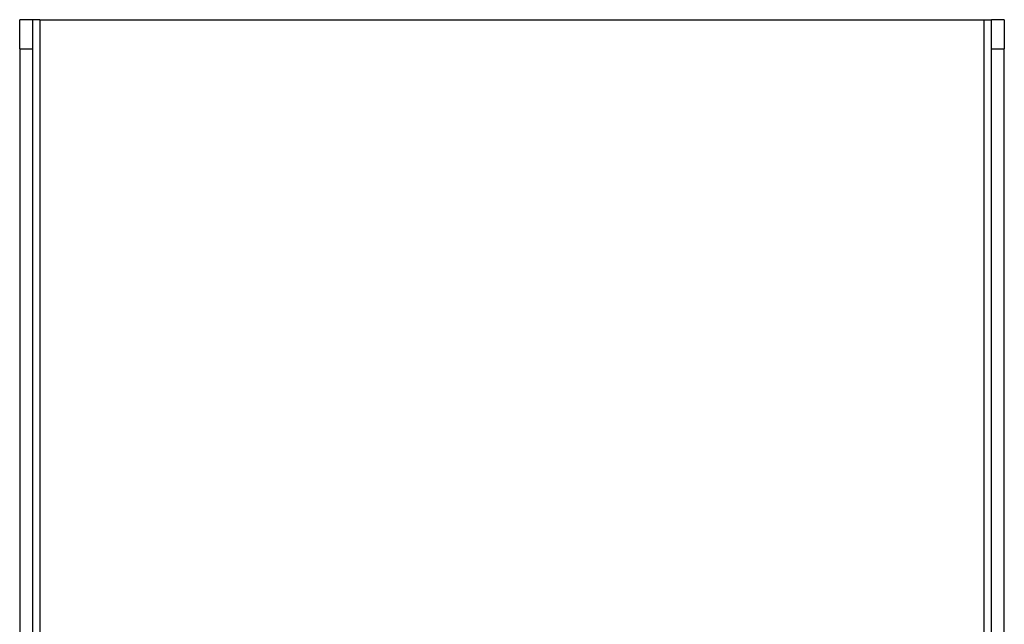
# Model space of a CAD drawing. Header units: inches. Extents: x 0 to 160, y -11 to 104.
# Tile 20 of 38: x 25.4 to 31.51, y 86.69 to 90.44. Entities that reach past the tile are written whole.
import ezdxf

# ---------------------------------------------------------------- set-up
doc = ezdxf.new("R2010")
doc.units = ezdxf.units.IN
doc.header["$LTSCALE"] = 9.635087
doc.header["$MEASUREMENT"] = 0
doc.layers.add('Visible Edges(ANSI)', color=7, linetype='Continuous', lineweight=25)
doc.layers.add('Visible Tangent Edges(ANSI)', color=7, linetype='Continuous', lineweight=25)

msp = doc.modelspace()

# ---------------------------------------------------------------- linework, layer by layer
at = {"layer": 'Visible Edges(ANSI)'}
for p, q in [((25.3981, 90.257), (25.3981, 90.4381)), ((25.4778, 90.4381), (25.3981, 90.4381)), ((25.5227, 90.4381), (25.4778, 90.4381)), ((25.4778, 90.4381), (25.4778, 90.257)), ((25.5227, 90.4381), (31.3887, 90.4381)), ((31.3887, 90.4381), (31.4336, 90.4381)), ((31.4336, 90.257), (31.4336, 90.4381)), ((31.5133, 90.4381), (31.4336, 90.4381)), ((31.5133, 90.4381), (31.5133, 90.257)), ((25.3981, 90.257), (25.3981, 84.9853)), ((25.4778, 90.257), (25.4778, 21.063)), ((31.4336, 21.063), (31.4336, 90.257)), ((31.5133, 21.063), (31.5133, 90.257))]:
    msp.add_line(p, q, dxfattribs=at)
at = {"layer": 'Visible Tangent Edges(ANSI)'}
for p, q in [((25.5227, 90.4381), (25.5227, 84.9926)), ((31.3887, 20.8819), (31.3887, 90.4381)), ((25.3981, 90.257), (25.4778, 90.257)), ((31.4336, 90.257), (31.5133, 90.257))]:
    msp.add_line(p, q, dxfattribs=at)

doc.saveas('drawing.dxf')
